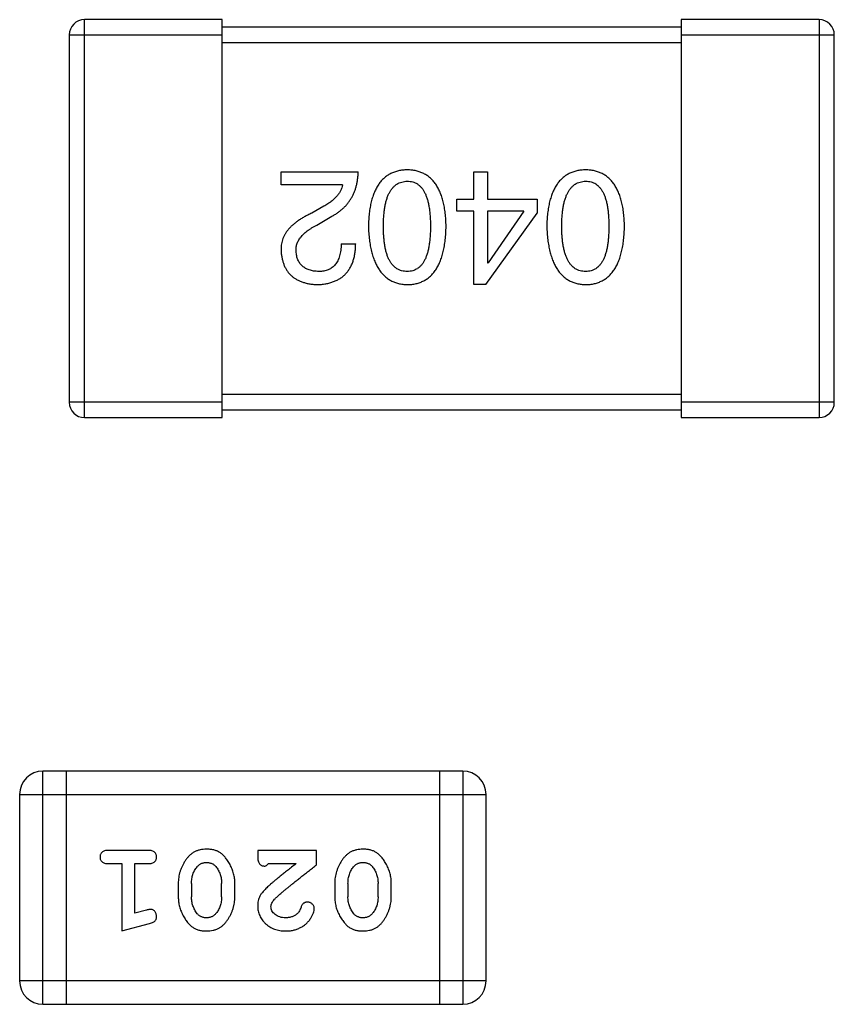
# Model space of a CAD drawing. Header units: millimetres. Extents: x 556 to 717, y 170 to 290.
# Tile 113 of 167: x 620.77 to 621.84, y 265.55 to 266.84. Entities that reach past the tile are written whole.
import ezdxf

# ---------------------------------------------------------------- set-up
doc = ezdxf.new("R2010")
doc.units = ezdxf.units.MM
doc.header["$LTSCALE"] = 30.734
doc.layers.get('0').update_dxf_attribs({"linetype": 'CONTINUOUS'})

msp = doc.modelspace()

# ---------------------------------------------------------------- linework, layer by layer
at = {"linetype": 'Continuous'}
for p, q in [((620.8562, 266.3182), (620.8562, 266.8382)), ((621.0362, 266.8382), (620.8562, 266.8382)), ((621.0362, 266.3182), (621.0362, 266.8382)), ((621.6362, 266.8382), (621.6362, 266.3182)), ((621.8162, 266.8382), (621.6362, 266.8382)), ((621.8162, 266.8382), (621.8162, 266.3182)), ((621.6362, 266.8282), (621.0362, 266.8282)), ((620.8362, 266.8182), (620.8362, 266.3382)), ((620.8362, 266.8182), (621.0362, 266.8182)), ((621.6362, 266.8182), (621.8362, 266.8182)), ((621.8362, 266.3382), (621.8362, 266.8182)), ((621.0362, 266.8082), (621.6362, 266.8082)), ((621.1131, 266.6222), (621.1131, 266.6394)), ((621.1131, 266.6394), (621.2139, 266.6394)), ((621.3651, 266.6034), (621.3651, 266.6394)), ((621.3651, 266.6394), (621.3831, 266.6394)), ((621.3831, 266.6394), (621.3831, 266.6034)), ((621.1934, 266.6222), (621.1131, 266.6222)), ((621.1688, 266.5943), (621.1532, 266.5853)), ((621.3429, 266.5878), (621.3429, 266.6034)), ((621.3429, 266.6034), (621.3651, 266.6034)), ((621.3831, 266.6034), (621.4479, 266.6034)), ((621.4479, 266.6034), (621.4479, 266.5853)), ((621.1598, 266.5697), (621.1795, 266.5812)), ((621.3651, 266.5878), (621.3429, 266.5878)), ((621.3651, 266.4919), (621.3651, 266.5878)), ((621.3806, 266.4919), (621.4479, 266.5853)), ((621.3831, 266.5878), (621.3831, 266.5206)), ((621.4306, 266.5878), (621.3831, 266.5878)), ((621.4306, 266.5878), (621.3839, 266.5206)), ((621.1917, 266.5452), (621.2106, 266.5452)), ((621.3831, 266.5206), (621.3839, 266.5206)), ((621.3806, 266.4919), (621.3651, 266.4919)), ((621.6362, 266.3482), (621.0362, 266.3482)), ((621.0362, 266.3382), (620.8362, 266.3382)), ((621.8362, 266.3382), (621.6362, 266.3382)), ((621.0362, 266.3282), (621.6362, 266.3282)), ((620.8562, 266.3182), (621.0362, 266.3182)), ((621.6362, 266.3182), (621.8162, 266.3182)), ((620.8019, 265.5514), (620.8019, 265.8562)), ((621.3506, 265.8562), (620.8019, 265.8562)), ((620.8324, 265.8562), (620.8324, 265.5514)), ((621.3201, 265.8562), (621.3201, 265.5514)), ((621.3506, 265.8562), (621.3506, 265.5514)), ((620.7714, 265.8257), (620.7714, 265.5819)), ((620.7714, 265.8257), (621.381, 265.8257)), ((621.381, 265.5819), (621.381, 265.8257)), ((620.9394, 265.7526), (620.8875, 265.7526)), ((621.0825, 265.7526), (621.0825, 265.7447)), ((621.1596, 265.7526), (621.0825, 265.7526)), ((621.1596, 265.7337), (621.1596, 265.7526)), ((620.8875, 265.7353), (620.9048, 265.7353)), ((620.9048, 265.7353), (620.9048, 265.6472)), ((620.9221, 265.6703), (620.9221, 265.7353)), ((620.9221, 265.7353), (620.9394, 265.7353)), ((621.0967, 265.7353), (621.1329, 265.7353)), ((620.9787, 265.7095), (620.9787, 265.6918)), ((620.996, 265.7092), (620.996, 265.692)), ((621.0353, 265.692), (621.0353, 265.7092)), ((621.0526, 265.6918), (621.0526, 265.7095)), ((621.1832, 265.7095), (621.1832, 265.6918)), ((621.2005, 265.7092), (621.2005, 265.692)), ((621.2399, 265.692), (621.2399, 265.7092)), ((621.2572, 265.6918), (621.2572, 265.7095)), ((620.9371, 265.6744), (620.9221, 265.6703)), ((620.9048, 265.6472), (620.9413, 265.657)), ((621.381, 265.5819), (620.7714, 265.5819)), ((620.8019, 265.5514), (621.3506, 265.5514))]:
    msp.add_line(p, q, dxfattribs=at)
for centre, radius, start, end in [((620.8562, 266.8182), 0.02, 90, 180), ((621.8162, 266.8182), 0.02, 0, 90), ((620.8562, 266.3382), 0.02, 180, 270), ((621.8162, 266.3382), 0.02, 270, 0), ((620.8019, 265.8257), 0.0305, 90, 180), ((621.3506, 265.8257), 0.0305, 0, 90), ((620.8019, 265.5819), 0.0305, 180, 270), ((621.3506, 265.5819), 0.0305, 270, 0)]:
    msp.add_arc(centre, radius, start, end, dxfattribs=at)
for points, knots in [([(621.1795, 266.5812), (621.1808, 266.582), (621.1835, 266.5835), (621.1873, 266.586), (621.1909, 266.5887), (621.1942, 266.5916), (621.1973, 266.5946), (621.2001, 266.5978), (621.2026, 266.6012), (621.2049, 266.6048), (621.2069, 266.6085), (621.2087, 266.6124), (621.2102, 266.6165), (621.2115, 266.6207), (621.2125, 266.6252), (621.2132, 266.6298), (621.2137, 266.6345), (621.2138, 266.6378), (621.2139, 266.6394)], [0, 0, 0, 0, 0.065828, 0.130094, 0.192451, 0.254037, 0.313974, 0.373757, 0.433048, 0.492243, 0.551902, 0.611758, 0.672678, 0.734814, 0.798569, 0.863693, 0.930488, 1, 1, 1, 1]), ([(621.278, 266.6419), (621.276, 266.6418), (621.2721, 266.6416), (621.2665, 266.6407), (621.2612, 266.6391), (621.2563, 266.6371), (621.2518, 266.6344), (621.2477, 266.6312), (621.2439, 266.6274), (621.2406, 266.623), (621.2376, 266.6181), (621.235, 266.6126), (621.2327, 266.6066), (621.2309, 266.5999), (621.2293, 266.5928), (621.2282, 266.5851), (621.2275, 266.5768), (621.2273, 266.5711), (621.2272, 266.5681)], [0, 0, 0, 0, 0.059134, 0.115603, 0.169236, 0.221572, 0.273254, 0.32474, 0.377319, 0.431815, 0.488555, 0.548609, 0.612242, 0.680182, 0.75251, 0.829782, 0.91231, 1, 1, 1, 1]), ([(621.3288, 266.5681), (621.3287, 266.5711), (621.3285, 266.5768), (621.3277, 266.5851), (621.3267, 266.5928), (621.3251, 266.5999), (621.3233, 266.6066), (621.321, 266.6126), (621.3184, 266.6181), (621.3154, 266.623), (621.3121, 266.6274), (621.3083, 266.6312), (621.3042, 266.6344), (621.2996, 266.6371), (621.2947, 266.6391), (621.2895, 266.6407), (621.2839, 266.6416), (621.28, 266.6418), (621.278, 266.6419)], [0, 0, 0, 0, 0.087693, 0.170223, 0.247496, 0.319826, 0.387768, 0.451403, 0.511459, 0.568358, 0.622671, 0.675251, 0.726739, 0.778422, 0.830759, 0.884394, 0.940865, 1, 1, 1, 1]), ([(621.5111, 266.6419), (621.5092, 266.6418), (621.5053, 266.6416), (621.4996, 266.6407), (621.4944, 266.6391), (621.4895, 266.6371), (621.485, 266.6344), (621.4808, 266.6312), (621.4771, 266.6274), (621.4737, 266.623), (621.4707, 266.6181), (621.4681, 266.6126), (621.4659, 266.6066), (621.464, 266.5999), (621.4625, 266.5928), (621.4614, 266.5851), (621.4606, 266.5768), (621.4604, 266.5711), (621.4603, 266.5681)], [0, 0, 0, 0, 0.059134, 0.115603, 0.169236, 0.221572, 0.273254, 0.32474, 0.377319, 0.431815, 0.488555, 0.548609, 0.612242, 0.680182, 0.75251, 0.829782, 0.91231, 1, 1, 1, 1]), ([(621.562, 266.5681), (621.5619, 266.5711), (621.5617, 266.5768), (621.5609, 266.5851), (621.5598, 266.5928), (621.5583, 266.5999), (621.5564, 266.6066), (621.5542, 266.6126), (621.5516, 266.6181), (621.5485, 266.623), (621.5452, 266.6274), (621.5415, 266.6312), (621.5373, 266.6344), (621.5328, 266.6371), (621.5279, 266.6391), (621.5226, 266.6407), (621.517, 266.6416), (621.5131, 266.6418), (621.5111, 266.6419)], [0, 0, 0, 0, 0.087693, 0.170223, 0.247496, 0.319826, 0.387768, 0.451403, 0.511459, 0.568358, 0.622671, 0.675251, 0.726739, 0.778422, 0.830759, 0.884394, 0.940865, 1, 1, 1, 1]), ([(621.1934, 266.6222), (621.1931, 266.6209), (621.1926, 266.6183), (621.191, 266.6145), (621.1888, 266.6108), (621.186, 266.6073), (621.1826, 266.6039), (621.1786, 266.6005), (621.1739, 266.5973), (621.1706, 266.5954), (621.1688, 266.5943)], [0, 0, 0, 0, 0.103034, 0.208166, 0.318255, 0.434664, 0.559728, 0.695394, 0.841708, 1, 1, 1, 1]), ([(621.2468, 266.5681), (621.2469, 266.5705), (621.2469, 266.575), (621.2473, 266.5816), (621.2479, 266.5878), (621.2487, 266.5935), (621.2498, 266.5988), (621.2511, 266.6036), (621.2527, 266.608), (621.2545, 266.6119), (621.2566, 266.6154), (621.2589, 266.6184), (621.2615, 266.6211), (621.2643, 266.6232), (621.2674, 266.6249), (621.2707, 266.6261), (621.2743, 266.6269), (621.2767, 266.627), (621.278, 266.6271)], [0, 0, 0, 0, 0.094834, 0.184067, 0.267029, 0.344713, 0.417334, 0.484367, 0.546941, 0.604717, 0.65953, 0.710539, 0.759381, 0.806382, 0.853027, 0.900623, 0.949121, 1, 1, 1, 1]), ([(621.278, 266.6271), (621.2792, 266.6271), (621.2816, 266.627), (621.2851, 266.6263), (621.2883, 266.6252), (621.2913, 266.6235), (621.2941, 266.6214), (621.2966, 266.6188), (621.2988, 266.6158), (621.3008, 266.6123), (621.3026, 266.6084), (621.3042, 266.604), (621.3054, 266.5991), (621.3065, 266.5938), (621.3073, 266.588), (621.3079, 266.5818), (621.3083, 266.5751), (621.3083, 266.5705), (621.3083, 266.5681)], [0, 0, 0, 0, 0.049766, 0.097012, 0.143225, 0.188786, 0.235079, 0.282962, 0.333687, 0.387747, 0.445963, 0.508657, 0.576545, 0.649868, 0.72822, 0.812712, 0.903543, 1, 1, 1, 1]), ([(621.48, 266.5681), (621.48, 266.5705), (621.4801, 266.575), (621.4804, 266.5816), (621.481, 266.5878), (621.4819, 266.5935), (621.4829, 266.5988), (621.4843, 266.6036), (621.4858, 266.608), (621.4877, 266.6119), (621.4897, 266.6154), (621.4921, 266.6184), (621.4946, 266.6211), (621.4975, 266.6232), (621.5005, 266.6249), (621.5039, 266.6261), (621.5074, 266.6269), (621.5099, 266.627), (621.5111, 266.6271)], [0, 0, 0, 0, 0.094834, 0.184067, 0.267029, 0.344713, 0.417334, 0.484367, 0.546941, 0.604717, 0.65953, 0.710539, 0.759381, 0.806382, 0.853027, 0.900623, 0.949121, 1, 1, 1, 1]), ([(621.5111, 266.6271), (621.5124, 266.6271), (621.5148, 266.627), (621.5182, 266.6263), (621.5215, 266.6252), (621.5245, 266.6235), (621.5272, 266.6214), (621.5297, 266.6188), (621.532, 266.6158), (621.534, 266.6123), (621.5358, 266.6084), (621.5373, 266.604), (621.5386, 266.5991), (621.5397, 266.5938), (621.5405, 266.588), (621.541, 266.5818), (621.5414, 266.5751), (621.5415, 266.5705), (621.5415, 266.5681)], [0, 0, 0, 0, 0.049766, 0.097012, 0.143225, 0.188786, 0.235079, 0.282962, 0.333687, 0.387747, 0.445963, 0.508657, 0.576545, 0.649868, 0.72822, 0.812712, 0.903543, 1, 1, 1, 1]), ([(621.1532, 266.5853), (621.1515, 266.5845), (621.1482, 266.583), (621.1435, 266.5805), (621.1391, 266.5779), (621.1351, 266.5753), (621.1314, 266.5725), (621.128, 266.5696), (621.125, 266.5667), (621.1223, 266.5637), (621.1199, 266.5605), (621.1179, 266.5573), (621.1162, 266.554), (621.1149, 266.5506), (621.1139, 266.5471), (621.1133, 266.5435), (621.113, 266.5399), (621.113, 266.5374), (621.1131, 266.5361)], [0, 0, 0, 0, 0.082731, 0.161257, 0.236138, 0.307554, 0.375712, 0.440848, 0.502916, 0.562567, 0.619798, 0.675716, 0.73039, 0.78386, 0.837315, 0.890547, 0.944917, 1, 1, 1, 1]), ([(621.1327, 266.5353), (621.1327, 266.5361), (621.1326, 266.5377), (621.1328, 266.5402), (621.1332, 266.5425), (621.1337, 266.5449), (621.1347, 266.5472), (621.1357, 266.5494), (621.1371, 266.5516), (621.1387, 266.5538), (621.1405, 266.556), (621.1425, 266.558), (621.1448, 266.5601), (621.1474, 266.5621), (621.1501, 266.5641), (621.1531, 266.566), (621.1564, 266.5679), (621.1586, 266.5691), (621.1598, 266.5697)], [0, 0, 0, 0, 0.052237, 0.103888, 0.155485, 0.207395, 0.259864, 0.31356, 0.369176, 0.4266, 0.486836, 0.550048, 0.61567, 0.685271, 0.75824, 0.834614, 0.915635, 1, 1, 1, 1]), ([(621.2272, 266.5681), (621.2273, 266.5651), (621.2276, 266.5592), (621.2284, 266.5508), (621.2296, 266.5429), (621.2312, 266.5355), (621.2331, 266.5287), (621.2353, 266.5225), (621.238, 266.5169), (621.241, 266.5118), (621.2444, 266.5073), (621.2481, 266.5033), (621.2522, 266.4999), (621.2566, 266.4971), (621.2615, 266.495), (621.2667, 266.4933), (621.2722, 266.4922), (621.276, 266.492), (621.278, 266.4919)], [0, 0, 0, 0, 0.088475, 0.171606, 0.249595, 0.322626, 0.391327, 0.455765, 0.516374, 0.573675, 0.628522, 0.681161, 0.732559, 0.783563, 0.83504, 0.887639, 0.942585, 1, 1, 1, 1]), ([(621.278, 266.5091), (621.2767, 266.5091), (621.2743, 266.5092), (621.2707, 266.5099), (621.2674, 266.5111), (621.2643, 266.5127), (621.2615, 266.5148), (621.2589, 266.5174), (621.2566, 266.5204), (621.2545, 266.5239), (621.2527, 266.5278), (621.2511, 266.5322), (621.2498, 266.5371), (621.2487, 266.5424), (621.2479, 266.5482), (621.2473, 266.5544), (621.2469, 266.5611), (621.2469, 266.5657), (621.2468, 266.5681)], [0, 0, 0, 0, 0.050604, 0.098688, 0.145699, 0.191791, 0.238625, 0.286717, 0.337546, 0.391814, 0.449755, 0.512106, 0.579685, 0.652048, 0.730262, 0.814146, 0.904281, 1, 1, 1, 1]), ([(621.3083, 266.5681), (621.3083, 266.5657), (621.3083, 266.5611), (621.3079, 266.5544), (621.3073, 266.5482), (621.3065, 266.5424), (621.3054, 266.5371), (621.3042, 266.5322), (621.3026, 266.5278), (621.3008, 266.5239), (621.2988, 266.5204), (621.2966, 266.5174), (621.2941, 266.5148), (621.2913, 266.5127), (621.2883, 266.5111), (621.2851, 266.5099), (621.2816, 266.5092), (621.2792, 266.5091), (621.278, 266.5091)], [0, 0, 0, 0, 0.096452, 0.187278, 0.271765, 0.350519, 0.423437, 0.491321, 0.554011, 0.612224, 0.666281, 0.717003, 0.764884, 0.811423, 0.856783, 0.902993, 0.950236, 1, 1, 1, 1]), ([(621.278, 266.4919), (621.28, 266.492), (621.2839, 266.4921), (621.2895, 266.4931), (621.2947, 266.4947), (621.2997, 266.4968), (621.3042, 266.4996), (621.3083, 266.5029), (621.3121, 266.5068), (621.3154, 266.5114), (621.3184, 266.5165), (621.321, 266.5221), (621.3233, 266.5284), (621.3251, 266.5352), (621.3267, 266.5426), (621.3277, 266.5506), (621.3285, 266.5591), (621.3287, 266.5651), (621.3288, 266.5681)], [0, 0, 0, 0, 0.057911, 0.113262, 0.165956, 0.217443, 0.268511, 0.319665, 0.372, 0.426129, 0.483365, 0.543779, 0.607756, 0.676562, 0.749704, 0.827713, 0.911177, 1, 1, 1, 1]), ([(621.4603, 266.5681), (621.4605, 266.5651), (621.4607, 266.5592), (621.4616, 266.5508), (621.4628, 266.5429), (621.4643, 266.5355), (621.4662, 266.5287), (621.4685, 266.5225), (621.4711, 266.5169), (621.4741, 266.5118), (621.4775, 266.5073), (621.4812, 266.5033), (621.4853, 266.4999), (621.4898, 266.4971), (621.4946, 266.495), (621.4998, 266.4933), (621.5054, 266.4922), (621.5092, 266.492), (621.5111, 266.4919)], [0, 0, 0, 0, 0.088475, 0.171606, 0.249595, 0.322626, 0.391327, 0.455765, 0.516374, 0.573675, 0.628522, 0.681161, 0.732559, 0.783563, 0.83504, 0.887639, 0.942585, 1, 1, 1, 1]), ([(621.5111, 266.5091), (621.5099, 266.5091), (621.5074, 266.5092), (621.5039, 266.5099), (621.5005, 266.5111), (621.4974, 266.5127), (621.4947, 266.5148), (621.4921, 266.5174), (621.4898, 266.5204), (621.4877, 266.5239), (621.4859, 266.5278), (621.4843, 266.5322), (621.483, 266.5371), (621.4819, 266.5424), (621.481, 266.5482), (621.4804, 266.5544), (621.4801, 266.5611), (621.48, 266.5657), (621.48, 266.5681)], [0, 0, 0, 0, 0.050604, 0.098688, 0.145699, 0.191791, 0.238625, 0.286717, 0.337546, 0.391814, 0.449755, 0.512106, 0.579685, 0.652048, 0.730262, 0.814146, 0.904281, 1, 1, 1, 1]), ([(621.5111, 266.4919), (621.5131, 266.492), (621.517, 266.4921), (621.5227, 266.4931), (621.5279, 266.4947), (621.5328, 266.4968), (621.5373, 266.4996), (621.5415, 266.5029), (621.5452, 266.5068), (621.5486, 266.5114), (621.5516, 266.5165), (621.5542, 266.5221), (621.5564, 266.5284), (621.5583, 266.5352), (621.5598, 266.5426), (621.5609, 266.5506), (621.5617, 266.5591), (621.5619, 266.5651), (621.562, 266.5681)], [0, 0, 0, 0, 0.057911, 0.113262, 0.165956, 0.217443, 0.268511, 0.319665, 0.372, 0.426129, 0.483365, 0.543779, 0.607756, 0.676562, 0.749704, 0.827713, 0.911177, 1, 1, 1, 1]), ([(621.5415, 266.5681), (621.5415, 266.5657), (621.5414, 266.5611), (621.541, 266.5544), (621.5405, 266.5482), (621.5397, 266.5424), (621.5386, 266.5371), (621.5373, 266.5322), (621.5358, 266.5278), (621.534, 266.5239), (621.532, 266.5204), (621.5297, 266.5174), (621.5272, 266.5148), (621.5245, 266.5127), (621.5215, 266.5111), (621.5182, 266.5099), (621.5148, 266.5092), (621.5124, 266.5091), (621.5111, 266.5091)], [0, 0, 0, 0, 0.096452, 0.187278, 0.271765, 0.350519, 0.423437, 0.491321, 0.554011, 0.612224, 0.666281, 0.717003, 0.764884, 0.811423, 0.856783, 0.902993, 0.950236, 1, 1, 1, 1]), ([(621.1598, 266.4919), (621.1618, 266.492), (621.1657, 266.4922), (621.1714, 266.493), (621.1767, 266.4941), (621.1817, 266.4957), (621.1862, 266.4977), (621.1904, 266.5), (621.1942, 266.5028), (621.1975, 266.506), (621.2006, 266.5095), (621.2032, 266.5135), (621.2054, 266.5178), (621.2072, 266.5225), (621.2087, 266.5276), (621.2097, 266.5331), (621.2104, 266.539), (621.2105, 266.5431), (621.2106, 266.5452)], [0, 0, 0, 0, 0.07282, 0.141057, 0.2062, 0.267672, 0.326735, 0.383519, 0.439188, 0.494454, 0.549628, 0.605958, 0.66397, 0.72402, 0.787502, 0.854127, 0.925065, 1, 1, 1, 1]), ([(621.1917, 266.5452), (621.1917, 266.5437), (621.1916, 266.5409), (621.1912, 266.5368), (621.1905, 266.533), (621.1897, 266.5294), (621.1886, 266.5262), (621.1873, 266.5232), (621.1858, 266.5205), (621.184, 266.5181), (621.1821, 266.5159), (621.1799, 266.5141), (621.1775, 266.5126), (621.1748, 266.5113), (621.172, 266.5103), (621.1689, 266.5096), (621.1657, 266.5092), (621.1634, 266.5091), (621.1622, 266.5091)], [0, 0, 0, 0, 0.082594, 0.15978, 0.232961, 0.301462, 0.365595, 0.426678, 0.484662, 0.540809, 0.595146, 0.648401, 0.702272, 0.757102, 0.813447, 0.872233, 0.934055, 1, 1, 1, 1]), ([(621.1131, 266.5361), (621.1132, 266.5344), (621.1135, 266.5311), (621.1143, 266.5264), (621.1154, 266.5219), (621.1168, 266.5177), (621.1186, 266.5139), (621.1207, 266.5103), (621.1231, 266.507), (621.1259, 266.5041), (621.129, 266.5015), (621.1325, 266.4992), (621.1362, 266.4972), (621.1403, 266.4955), (621.1447, 266.4941), (621.1494, 266.493), (621.1545, 266.4923), (621.158, 266.492), (621.1598, 266.4919)], [0, 0, 0, 0, 0.070688, 0.137741, 0.201612, 0.262778, 0.321223, 0.378455, 0.434411, 0.490146, 0.546362, 0.603392, 0.662208, 0.723401, 0.787372, 0.85442, 0.925153, 1, 1, 1, 1]), ([(621.1622, 266.5091), (621.1611, 266.5092), (621.1589, 266.5093), (621.1557, 266.5096), (621.1528, 266.5102), (621.15, 266.511), (621.1474, 266.512), (621.145, 266.5131), (621.1429, 266.5145), (621.1409, 266.516), (621.1392, 266.5178), (621.1376, 266.5197), (621.1363, 266.5218), (621.1351, 266.5242), (621.1342, 266.5267), (621.1335, 266.5294), (621.133, 266.5323), (621.1328, 266.5343), (621.1327, 266.5353)], [0, 0, 0, 0, 0.076112, 0.148436, 0.216883, 0.281466, 0.34298, 0.402356, 0.459881, 0.51546, 0.571111, 0.62658, 0.683162, 0.741007, 0.801404, 0.863825, 0.930544, 1, 1, 1, 1]), ([(620.8875, 265.7526), (620.8866, 265.7525), (620.8849, 265.7525), (620.8826, 265.752), (620.8806, 265.7513), (620.8791, 265.7502), (620.8779, 265.7489), (620.8771, 265.7474), (620.8765, 265.7457), (620.8765, 265.7445), (620.8765, 265.7439)], [0, 0, 0, 0, 0.169012, 0.317488, 0.445429, 0.560977, 0.67065, 0.776666, 0.88492, 1, 1, 1, 1]), ([(620.8765, 265.7439), (620.8765, 265.7433), (620.8765, 265.7421), (620.8771, 265.7404), (620.8779, 265.7389), (620.8791, 265.7376), (620.8806, 265.7365), (620.8826, 265.7358), (620.8849, 265.7353), (620.8866, 265.7353), (620.8875, 265.7353)], [0, 0, 0, 0, 0.11517, 0.223509, 0.328254, 0.438012, 0.553651, 0.682263, 0.830856, 1, 1, 1, 1]), ([(620.9504, 265.7439), (620.9504, 265.7445), (620.9503, 265.7457), (620.9498, 265.7474), (620.949, 265.7489), (620.9478, 265.7502), (620.9462, 265.7513), (620.9443, 265.752), (620.942, 265.7525), (620.9403, 265.7525), (620.9394, 265.7526)], [0, 0, 0, 0, 0.115051, 0.223278, 0.329269, 0.437893, 0.554681, 0.682591, 0.83103, 1, 1, 1, 1]), ([(620.9394, 265.7353), (620.9403, 265.7353), (620.942, 265.7353), (620.9443, 265.7358), (620.9462, 265.7365), (620.9478, 265.7376), (620.9489, 265.7389), (620.9498, 265.7404), (620.9503, 265.7421), (620.9504, 265.7433), (620.9504, 265.7439)], [0, 0, 0, 0, 0.169102, 0.317658, 0.446239, 0.563118, 0.671828, 0.776546, 0.884858, 1, 1, 1, 1]), ([(621.0156, 265.7541), (621.0142, 265.7541), (621.0113, 265.754), (621.0072, 265.7533), (621.0034, 265.7522), (620.9998, 265.7506), (620.9965, 265.7486), (620.9935, 265.746), (620.9907, 265.7431), (620.9882, 265.7397), (620.986, 265.7361), (620.9841, 265.7325), (620.9824, 265.7287), (620.981, 265.725), (620.98, 265.7212), (620.9792, 265.7173), (620.9788, 265.7134), (620.9787, 265.7108), (620.9787, 265.7095)], [0, 0, 0, 0, 0.067217, 0.131051, 0.19272, 0.252824, 0.312745, 0.373449, 0.436041, 0.501494, 0.567761, 0.632087, 0.695096, 0.757109, 0.817993, 0.878657, 0.939311, 1, 1, 1, 1]), ([(621.0526, 265.7095), (621.0526, 265.7106), (621.0526, 265.7127), (621.0523, 265.7159), (621.0518, 265.719), (621.0511, 265.7221), (621.0502, 265.7252), (621.0491, 265.7282), (621.0478, 265.7311), (621.0464, 265.734), (621.0448, 265.7367), (621.0432, 265.7393), (621.0415, 265.7416), (621.0399, 265.7437), (621.0382, 265.7456), (621.0365, 265.7472), (621.0347, 265.7486), (621.0324, 265.7502), (621.0292, 265.7519), (621.025, 265.7532), (621.0204, 265.754), (621.0172, 265.7541), (621.0156, 265.7541)], [0, 0, 0, 0, 0.049886, 0.09882, 0.148132, 0.19689, 0.246038, 0.295176, 0.345305, 0.395692, 0.445312, 0.491875, 0.535813, 0.577009, 0.616081, 0.652689, 0.687585, 0.720206, 0.785062, 0.85223, 0.923759, 1, 1, 1, 1]), ([(621.0825, 265.7447), (621.0826, 265.7436), (621.0826, 265.7417), (621.083, 265.7389), (621.0837, 265.7367), (621.0848, 265.735), (621.0861, 265.7337), (621.0876, 265.7328), (621.0893, 265.7322), (621.0906, 265.7321), (621.0912, 265.7321)], [0, 0, 0, 0, 0.1844, 0.34094, 0.473574, 0.586824, 0.690029, 0.789175, 0.890445, 1, 1, 1, 1]), ([(621.2201, 265.7541), (621.2187, 265.7541), (621.2159, 265.754), (621.2118, 265.7533), (621.2079, 265.7522), (621.2043, 265.7506), (621.201, 265.7486), (621.198, 265.746), (621.1952, 265.7431), (621.1927, 265.7397), (621.1905, 265.7361), (621.1886, 265.7325), (621.1869, 265.7287), (621.1856, 265.725), (621.1845, 265.7212), (621.1838, 265.7173), (621.1833, 265.7134), (621.1832, 265.7108), (621.1832, 265.7095)], [0, 0, 0, 0, 0.067217, 0.131051, 0.19272, 0.252824, 0.312745, 0.373449, 0.436041, 0.501494, 0.567761, 0.632087, 0.695096, 0.757109, 0.817993, 0.878657, 0.939311, 1, 1, 1, 1]), ([(621.2572, 265.7095), (621.2571, 265.7106), (621.2571, 265.7127), (621.2568, 265.7159), (621.2563, 265.719), (621.2556, 265.7221), (621.2547, 265.7252), (621.2536, 265.7282), (621.2524, 265.7311), (621.2509, 265.734), (621.2493, 265.7367), (621.2477, 265.7393), (621.246, 265.7416), (621.2444, 265.7437), (621.2427, 265.7456), (621.241, 265.7472), (621.2392, 265.7486), (621.2369, 265.7502), (621.2337, 265.7519), (621.2295, 265.7532), (621.2249, 265.754), (621.2218, 265.7541), (621.2201, 265.7541)], [0, 0, 0, 0, 0.049886, 0.09882, 0.148132, 0.19689, 0.246038, 0.295176, 0.345305, 0.395692, 0.445312, 0.491875, 0.535813, 0.577009, 0.616081, 0.652689, 0.687585, 0.720206, 0.785062, 0.85223, 0.923759, 1, 1, 1, 1]), ([(620.996, 265.7092), (620.996, 265.7103), (620.9961, 265.7124), (620.9964, 265.7154), (620.997, 265.7184), (620.9978, 265.7212), (620.9988, 265.7239), (621.0001, 265.7264), (621.0015, 265.7288), (621.0027, 265.7303), (621.0033, 265.731)], [0, 0, 0, 0, 0.135449, 0.266263, 0.393429, 0.516942, 0.639128, 0.758779, 0.879341, 1, 1, 1, 1]), ([(621.0033, 265.731), (621.0037, 265.7315), (621.0045, 265.7324), (621.0058, 265.7336), (621.0072, 265.7346), (621.0087, 265.7354), (621.0103, 265.736), (621.012, 265.7365), (621.0137, 265.7368), (621.0149, 265.7368), (621.0156, 265.7368)], [0, 0, 0, 0, 0.129853, 0.25607, 0.380154, 0.49978, 0.62208, 0.743277, 0.868791, 1, 1, 1, 1]), ([(621.0156, 265.7368), (621.0162, 265.7368), (621.0174, 265.7368), (621.0193, 265.7365), (621.021, 265.7361), (621.0225, 265.7355), (621.024, 265.7348), (621.0254, 265.7339), (621.0266, 265.7328), (621.0273, 265.732), (621.0277, 265.7315)], [0, 0, 0, 0, 0.139844, 0.271849, 0.399162, 0.521619, 0.6402, 0.758957, 0.87828, 1, 1, 1, 1]), ([(621.0277, 265.7315), (621.0283, 265.7308), (621.0295, 265.7292), (621.0311, 265.7266), (621.0324, 265.724), (621.0335, 265.7212), (621.0343, 265.7184), (621.0349, 265.7154), (621.0353, 265.7124), (621.0353, 265.7103), (621.0353, 265.7092)], [0, 0, 0, 0, 0.124927, 0.248361, 0.370889, 0.492583, 0.61616, 0.741472, 0.869044, 1, 1, 1, 1]), ([(621.0912, 265.7321), (621.0916, 265.7321), (621.0926, 265.7322), (621.094, 265.7329), (621.0954, 265.7339), (621.0962, 265.7348), (621.0967, 265.7353)], [0, 0, 0, 0, 0.20611, 0.432681, 0.695597, 1, 1, 1, 1]), ([(621.1329, 265.7353), (621.1309, 265.7337), (621.1271, 265.7307), (621.1216, 265.7264), (621.1166, 265.7225), (621.1122, 265.7189), (621.1082, 265.7157), (621.1048, 265.7129), (621.1019, 265.7104), (621.1001, 265.7089), (621.0993, 265.7082)], [0, 0, 0, 0, 0.176662, 0.337826, 0.484741, 0.617764, 0.73494, 0.837793, 0.926412, 1, 1, 1, 1]), ([(621.1046, 265.6887), (621.1051, 265.6892), (621.106, 265.6901), (621.1076, 265.6917), (621.1095, 265.6934), (621.1117, 265.6953), (621.1141, 265.6975), (621.1169, 265.6998), (621.1199, 265.7023), (621.1232, 265.705), (621.1268, 265.7079), (621.1306, 265.711), (621.1348, 265.7143), (621.1392, 265.7178), (621.1439, 265.7215), (621.1489, 265.7254), (621.1542, 265.7295), (621.1578, 265.7323), (621.1596, 265.7337)], [0, 0, 0, 0, 0.026647, 0.057942, 0.094152, 0.134806, 0.180631, 0.231142, 0.286385, 0.346321, 0.411439, 0.481035, 0.555329, 0.634592, 0.718826, 0.807759, 0.901393, 1, 1, 1, 1]), ([(621.2005, 265.7092), (621.2006, 265.7103), (621.2006, 265.7124), (621.2009, 265.7154), (621.2015, 265.7184), (621.2023, 265.7212), (621.2033, 265.7239), (621.2046, 265.7264), (621.206, 265.7288), (621.2072, 265.7303), (621.2078, 265.731)], [0, 0, 0, 0, 0.135449, 0.266263, 0.393429, 0.516942, 0.639128, 0.758779, 0.879341, 1, 1, 1, 1]), ([(621.2078, 265.731), (621.2082, 265.7315), (621.209, 265.7324), (621.2103, 265.7336), (621.2117, 265.7346), (621.2132, 265.7354), (621.2148, 265.736), (621.2165, 265.7365), (621.2182, 265.7368), (621.2194, 265.7368), (621.2201, 265.7368)], [0, 0, 0, 0, 0.129853, 0.25607, 0.380154, 0.49978, 0.62208, 0.743277, 0.868791, 1, 1, 1, 1]), ([(621.2201, 265.7368), (621.2207, 265.7368), (621.2219, 265.7368), (621.2238, 265.7365), (621.2255, 265.7361), (621.227, 265.7355), (621.2285, 265.7348), (621.2299, 265.7339), (621.2311, 265.7328), (621.2318, 265.732), (621.2322, 265.7315)], [0, 0, 0, 0, 0.139844, 0.271849, 0.399162, 0.521619, 0.6402, 0.758957, 0.87828, 1, 1, 1, 1]), ([(621.2322, 265.7315), (621.2328, 265.7308), (621.234, 265.7292), (621.2356, 265.7266), (621.2369, 265.724), (621.238, 265.7212), (621.2388, 265.7184), (621.2394, 265.7154), (621.2398, 265.7124), (621.2398, 265.7103), (621.2399, 265.7092)], [0, 0, 0, 0, 0.124927, 0.248361, 0.370889, 0.492583, 0.61616, 0.741472, 0.869044, 1, 1, 1, 1]), ([(621.0993, 265.7082), (621.0984, 265.7074), (621.0967, 265.706), (621.0944, 265.7037), (621.0922, 265.7016), (621.0904, 265.6996), (621.0888, 265.6978), (621.0874, 265.696), (621.0863, 265.6944), (621.0852, 265.6923), (621.0841, 265.6898), (621.0832, 265.6866), (621.0826, 265.6833), (621.0826, 265.6811), (621.0825, 265.6799)], [0, 0, 0, 0, 0.103002, 0.197728, 0.285279, 0.365235, 0.437224, 0.502446, 0.560545, 0.611446, 0.707576, 0.80349, 0.900532, 1, 1, 1, 1]), ([(620.9787, 265.6918), (620.9787, 265.6907), (620.9788, 265.6886), (620.9791, 265.6854), (620.9796, 265.6822), (620.9803, 265.6791), (620.9812, 265.6761), (620.9823, 265.6731), (620.9836, 265.6701), (620.9851, 265.6672), (620.9867, 265.6645), (620.9883, 265.6619), (620.99, 265.6596), (620.9916, 265.6575), (620.9934, 265.6557), (620.9951, 265.654), (620.9968, 265.6526), (620.9992, 265.651), (621.0023, 265.6494), (621.0065, 265.6481), (621.0111, 265.6473), (621.0142, 265.6472), (621.0158, 265.6472)], [0, 0, 0, 0, 0.049855, 0.099516, 0.148482, 0.19758, 0.246804, 0.296268, 0.346517, 0.397047, 0.446826, 0.49336, 0.537801, 0.579207, 0.617974, 0.654833, 0.689171, 0.722088, 0.786392, 0.853518, 0.924186, 1, 1, 1, 1]), ([(621.0036, 265.6697), (621.003, 265.6705), (621.0018, 265.6721), (621.0002, 265.6747), (620.9989, 265.6773), (620.9979, 265.6801), (620.997, 265.6829), (620.9964, 265.6859), (620.9961, 265.6889), (620.996, 265.691), (620.996, 265.692)], [0, 0, 0, 0, 0.125331, 0.248948, 0.371201, 0.494032, 0.616811, 0.742104, 0.868849, 1, 1, 1, 1]), ([(621.0158, 265.6472), (621.0173, 265.6472), (621.0201, 265.6473), (621.0242, 265.648), (621.028, 265.6491), (621.0316, 265.6507), (621.0349, 265.6528), (621.0379, 265.6553), (621.0407, 265.6582), (621.0432, 265.6616), (621.0454, 265.6652), (621.0473, 265.6689), (621.049, 265.6726), (621.0503, 265.6764), (621.0514, 265.6802), (621.0521, 265.684), (621.0526, 265.6879), (621.0526, 265.6905), (621.0526, 265.6918)], [0, 0, 0, 0, 0.06692, 0.130834, 0.19258, 0.252759, 0.312631, 0.373411, 0.436359, 0.501894, 0.568244, 0.632472, 0.69556, 0.757163, 0.818592, 0.878885, 0.939235, 1, 1, 1, 1]), ([(621.0353, 265.692), (621.0353, 265.691), (621.0353, 265.6889), (621.0349, 265.6858), (621.0344, 265.6829), (621.0336, 265.6801), (621.0326, 265.6774), (621.0313, 265.6749), (621.0298, 265.6725), (621.0287, 265.671), (621.0281, 265.6703)], [0, 0, 0, 0, 0.135446, 0.266257, 0.393419, 0.517936, 0.639137, 0.758785, 0.879345, 1, 1, 1, 1]), ([(621.1832, 265.6918), (621.1832, 265.6907), (621.1833, 265.6886), (621.1836, 265.6854), (621.1841, 265.6822), (621.1848, 265.6791), (621.1857, 265.6761), (621.1868, 265.6731), (621.1881, 265.6701), (621.1896, 265.6672), (621.1912, 265.6645), (621.1928, 265.6619), (621.1945, 265.6596), (621.1962, 265.6575), (621.1979, 265.6557), (621.1996, 265.654), (621.2013, 265.6526), (621.2037, 265.651), (621.2069, 265.6494), (621.211, 265.6481), (621.2156, 265.6473), (621.2187, 265.6472), (621.2204, 265.6472)], [0, 0, 0, 0, 0.049855, 0.099516, 0.148482, 0.19758, 0.246804, 0.296268, 0.346517, 0.397047, 0.446826, 0.49336, 0.537801, 0.579207, 0.617974, 0.654833, 0.689171, 0.722088, 0.786392, 0.853518, 0.924186, 1, 1, 1, 1]), ([(621.2081, 265.6697), (621.2075, 265.6705), (621.2063, 265.6721), (621.2047, 265.6747), (621.2034, 265.6773), (621.2024, 265.6801), (621.2015, 265.6829), (621.2009, 265.6859), (621.2006, 265.6889), (621.2005, 265.691), (621.2005, 265.692)], [0, 0, 0, 0, 0.125331, 0.248948, 0.371201, 0.494032, 0.616811, 0.742104, 0.868849, 1, 1, 1, 1]), ([(621.2204, 265.6472), (621.2218, 265.6472), (621.2246, 265.6473), (621.2287, 265.648), (621.2325, 265.6491), (621.2361, 265.6507), (621.2394, 265.6528), (621.2425, 265.6553), (621.2452, 265.6582), (621.2477, 265.6616), (621.2499, 265.6652), (621.2518, 265.6689), (621.2535, 265.6726), (621.2548, 265.6764), (621.2559, 265.6802), (621.2566, 265.684), (621.2571, 265.6879), (621.2571, 265.6905), (621.2572, 265.6918)], [0, 0, 0, 0, 0.06692, 0.130834, 0.19258, 0.252759, 0.312631, 0.373411, 0.436359, 0.501894, 0.568244, 0.632472, 0.69556, 0.757163, 0.818592, 0.878885, 0.939235, 1, 1, 1, 1]), ([(621.2399, 265.692), (621.2398, 265.691), (621.2398, 265.6889), (621.2395, 265.6858), (621.2389, 265.6829), (621.2381, 265.6801), (621.2371, 265.6774), (621.2358, 265.6749), (621.2343, 265.6725), (621.2332, 265.671), (621.2326, 265.6703)], [0, 0, 0, 0, 0.135446, 0.266257, 0.393419, 0.517936, 0.639137, 0.758785, 0.879345, 1, 1, 1, 1]), ([(621.0825, 265.6799), (621.0826, 265.6788), (621.0826, 265.6766), (621.0831, 265.6734), (621.0839, 265.6703), (621.0851, 265.6673), (621.0865, 265.6644), (621.0883, 265.6617), (621.0904, 265.6591), (621.0928, 265.6567), (621.0955, 265.6545), (621.0983, 265.6525), (621.1014, 265.6508), (621.1046, 265.6495), (621.108, 265.6485), (621.1116, 265.6477), (621.1153, 265.6472), (621.1179, 265.6472), (621.1192, 265.6472)], [0, 0, 0, 0, 0.060981, 0.120256, 0.178148, 0.236115, 0.293993, 0.352864, 0.413358, 0.476056, 0.539296, 0.602396, 0.665116, 0.728325, 0.792919, 0.859317, 0.928302, 1, 1, 1, 1]), ([(621.0998, 265.679), (621.0999, 265.6798), (621.1, 265.6814), (621.101, 265.6838), (621.1025, 265.6863), (621.1039, 265.6879), (621.1046, 265.6887)], [0, 0, 0, 0, 0.212836, 0.442809, 0.70317, 1, 1, 1, 1]), ([(621.1193, 265.6645), (621.1179, 265.6645), (621.1152, 265.6646), (621.1114, 265.6654), (621.108, 265.6668), (621.1052, 265.6687), (621.1028, 265.671), (621.1011, 265.6735), (621.1001, 265.6762), (621.0999, 265.6781), (621.0998, 265.679)], [0, 0, 0, 0, 0.156344, 0.299348, 0.4327, 0.561, 0.682299, 0.791883, 0.89611, 1, 1, 1, 1]), ([(621.1392, 265.6784), (621.1389, 265.6775), (621.1383, 265.6757), (621.137, 265.6735), (621.1358, 265.6714), (621.1347, 265.6704), (621.1342, 265.6698)], [0, 0, 0, 0, 0.285518, 0.544185, 0.781367, 1, 1, 1, 1]), ([(621.1477, 265.6849), (621.1472, 265.6849), (621.1462, 265.6849), (621.1448, 265.6846), (621.1436, 265.6841), (621.1425, 265.6834), (621.1414, 265.6825), (621.1405, 265.6814), (621.1398, 265.68), (621.1394, 265.6789), (621.1392, 265.6784)], [0, 0, 0, 0, 0.127347, 0.246131, 0.359406, 0.470543, 0.586092, 0.711469, 0.847022, 1, 1, 1, 1]), ([(621.1565, 265.6765), (621.1564, 265.677), (621.1564, 265.6781), (621.1559, 265.6797), (621.155, 265.6811), (621.1539, 265.6824), (621.1525, 265.6835), (621.151, 265.6843), (621.1494, 265.6849), (621.1482, 265.6849), (621.1477, 265.6849)], [0, 0, 0, 0, 0.120856, 0.239483, 0.360995, 0.490166, 0.620982, 0.746416, 0.870253, 1, 1, 1, 1]), ([(620.9425, 265.6755), (620.9422, 265.6755), (620.9414, 265.6754), (620.9402, 265.6752), (620.9387, 265.6749), (620.9377, 265.6746), (620.9371, 265.6744)], [0, 0, 0, 0, 0.183151, 0.413144, 0.682305, 1, 1, 1, 1]), ([(620.9413, 265.657), (620.9422, 265.6573), (620.9438, 265.6578), (620.9458, 265.6586), (620.9475, 265.6595), (620.9487, 265.6606), (620.9495, 265.6617), (620.95, 265.6631), (620.9504, 265.6646), (620.9504, 265.6656), (620.9504, 265.6662)], [0, 0, 0, 0, 0.187321, 0.344927, 0.475328, 0.579604, 0.674244, 0.773631, 0.882025, 1, 1, 1, 1]), ([(620.9504, 265.6662), (620.9504, 265.6668), (620.9503, 265.6681), (620.9498, 265.6698), (620.9491, 265.6714), (620.9481, 265.6728), (620.9469, 265.674), (620.9455, 265.6749), (620.9441, 265.6754), (620.943, 265.6754), (620.9425, 265.6755)], [0, 0, 0, 0, 0.138815, 0.27042, 0.39836, 0.52875, 0.654955, 0.771147, 0.884581, 1, 1, 1, 1]), ([(621.0157, 265.6645), (621.0151, 265.6645), (621.0139, 265.6645), (621.0121, 265.6647), (621.0104, 265.6652), (621.0088, 265.6658), (621.0073, 265.6665), (621.0059, 265.6674), (621.0047, 265.6685), (621.004, 265.6693), (621.0036, 265.6697)], [0, 0, 0, 0, 0.138115, 0.270177, 0.397547, 0.520057, 0.63869, 0.757499, 0.878226, 1, 1, 1, 1]), ([(621.0281, 265.6703), (621.0277, 265.6698), (621.0269, 265.6689), (621.0255, 265.6677), (621.0241, 265.6667), (621.0226, 265.6659), (621.021, 265.6652), (621.0193, 265.6648), (621.0176, 265.6645), (621.0163, 265.6645), (621.0157, 265.6645)], [0, 0, 0, 0, 0.13042, 0.256046, 0.378133, 0.498725, 0.620452, 0.742761, 0.869406, 1, 1, 1, 1]), ([(621.1192, 265.6472), (621.1209, 265.6472), (621.1243, 265.6473), (621.1292, 265.6482), (621.1339, 265.6496), (621.1384, 265.6516), (621.1426, 265.654), (621.1462, 265.6569), (621.1494, 265.6602), (621.1519, 265.6637), (621.1539, 265.6673), (621.1553, 265.6706), (621.1563, 265.6736), (621.1564, 265.6756), (621.1565, 265.6765)], [0, 0, 0, 0, 0.098286, 0.193983, 0.289056, 0.384352, 0.477435, 0.566197, 0.652355, 0.737986, 0.818188, 0.887401, 0.94802, 1, 1, 1, 1]), ([(621.1342, 265.6698), (621.1337, 265.6694), (621.1327, 265.6686), (621.1311, 265.6675), (621.1293, 265.6665), (621.1275, 265.6658), (621.1256, 265.6652), (621.1236, 265.6648), (621.1215, 265.6645), (621.1201, 265.6645), (621.1193, 265.6645)], [0, 0, 0, 0, 0.121873, 0.243139, 0.363336, 0.485133, 0.607572, 0.734701, 0.864814, 1, 1, 1, 1]), ([(621.2202, 265.6645), (621.2196, 265.6645), (621.2184, 265.6645), (621.2166, 265.6647), (621.2149, 265.6652), (621.2133, 265.6658), (621.2118, 265.6665), (621.2105, 265.6674), (621.2092, 265.6685), (621.2085, 265.6693), (621.2081, 265.6697)], [0, 0, 0, 0, 0.138115, 0.270177, 0.397547, 0.520057, 0.63869, 0.757499, 0.878226, 1, 1, 1, 1]), ([(621.2326, 265.6703), (621.2322, 265.6698), (621.2314, 265.6689), (621.23, 265.6677), (621.2286, 265.6667), (621.2271, 265.6659), (621.2255, 265.6652), (621.2238, 265.6648), (621.2221, 265.6645), (621.2209, 265.6645), (621.2202, 265.6645)], [0, 0, 0, 0, 0.13042, 0.256046, 0.378133, 0.498725, 0.620452, 0.742761, 0.869406, 1, 1, 1, 1])]:
    msp.add_open_spline(points, degree=3, knots=knots, dxfattribs=at)

doc.saveas('drawing.dxf')
